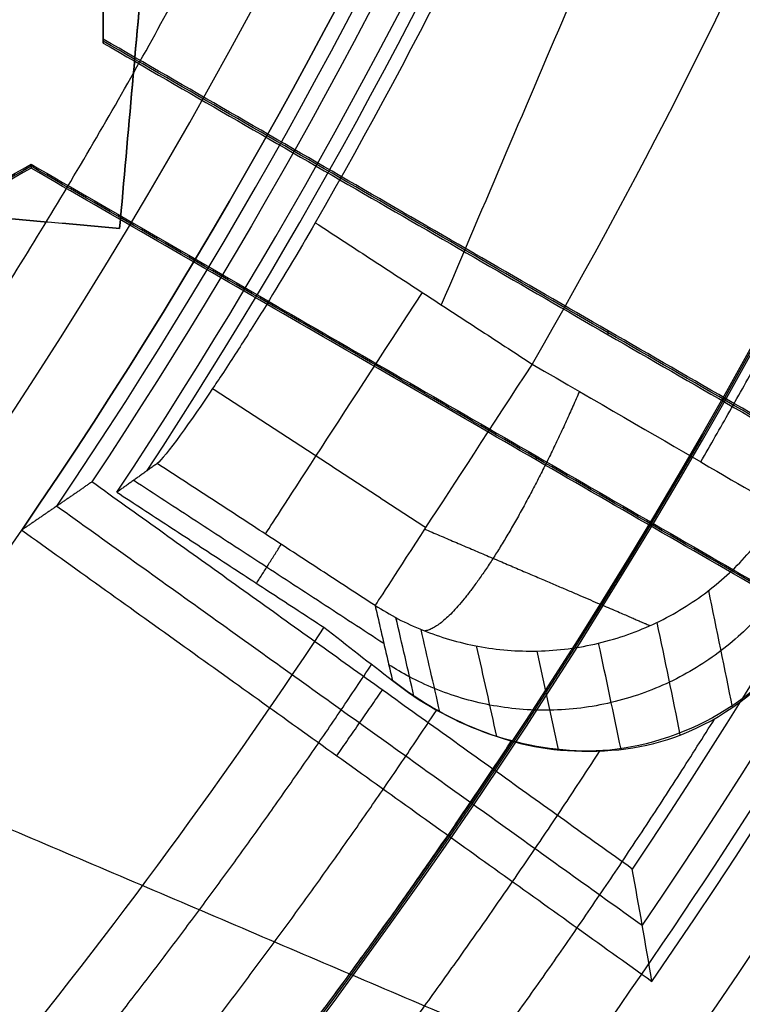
# Model space of a CAD drawing. Header units: millimetres. Extents: x -34.2 to 34.2, y -30.9 to 31.1.
# Tile 45 of 77: x 7.5 to 8.7, y -5.8 to -4.1. Entities that reach past the tile are written whole.
import ezdxf

# ---------------------------------------------------------------- set-up
doc = ezdxf.new("R2010")
doc.units = ezdxf.units.MM
for name, color, linetype, true_color in [('COTAS', 252, 'Continuous', 0x696969), ('IGES level 1', 7, 'Continuous', 0xe5eaed), ('IGES level 14', 7, 'Continuous', 0xffffff), ('IGES level 3', 7, 'Continuous', 0xe5eaed), ('IGES level 5', 7, 'Continuous', 0xe5eaed), ('IGES level 7', 7, 'Continuous', 0xcad1ee), ('IGES level 8', 7, 'Continuous', 0xcad1ee)]:
    doc.layers.add(name, color=color, linetype=linetype, true_color=true_color)

# ---------------------------------------------------------------- blocks, each defined once
blk = doc.blocks.new('Kivi_7w')
at = {"layer": 'IGES level 1', "extrusion": (0, 0, -1)}
for centre, radius, start, end in [((-7.573064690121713e-29, 2.831068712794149e-15, 0.8499999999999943), 31, 90, 270.0000000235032), ((7.993605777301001e-15, 1.77635683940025e-15, 1.399999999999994), 31, 90.00000000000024, 270.0000000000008), ((-7.573064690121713e-29, 2.831068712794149e-15, 0.1500000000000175), 30.85, 90, 270.0000000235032), ((0, 0), 30.7, 90.00000000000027, 270.0000000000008), ((-7.573064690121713e-29, 2.831068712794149e-15), 25.75, 90.0000000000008, 270.0000000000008), ((-7.573064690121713e-29, 2.831068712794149e-15), 24.25, 90.0000000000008, 270.0000000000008), ((-7.573064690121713e-29, 2.831068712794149e-15, 0.8500000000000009), 23.5, 90, 270.0000000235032), ((-8.835242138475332e-29, -1.77635683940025e-15), 23.5, 90.00000000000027, 270.0000000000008)]:
    blk.add_arc(centre, radius, start, end, dxfattribs=at)
at = {"layer": 'IGES level 1'}
for centre, radius, start, end in [((-9.992007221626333e-15, 1.77635683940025e-15, -0.2999999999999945), 31, 270.0000000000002, 89.9999999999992), ((7.573064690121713e-29, 2.831068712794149e-15, -1.549999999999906), 30.85, 270, 90.00000001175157), ((1.262177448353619e-28, 1.77635683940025e-15, -1.7), 30.7, 270.0000000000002, 90.0000000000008), ((1.009741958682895e-28, 1.77635683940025e-15), 25.75, 270.0000000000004, 90.0000000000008), ((6.310887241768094e-29, 1.77635683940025e-15), 24.25, 270.0000000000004, 90.0000000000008), ((8.835242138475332e-29, 1.77635683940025e-15, -1.700000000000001), 23.5, 270.0000000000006, 90.0000000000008)]:
    blk.add_arc(centre, radius, start, end, dxfattribs=at)
at = {"layer": 'IGES level 14', "extrusion": (0, 0.002279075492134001, 0.9999974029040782)}
blk.add_arc((7.573064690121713e-29, -0.009800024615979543, 3.17721718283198), 16.5, 270, 90.00000002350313, dxfattribs=at)
at = {"layer": 'IGES level 14', "extrusion": (1.962332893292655e-31, -0.002279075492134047, -0.9999974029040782)}
blk.add_arc((-2.449570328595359e-30, -0.009800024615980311, -4.67721718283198), 16.5, 90.00000000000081, 270.0000000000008, dxfattribs=at)
at = {"layer": 'IGES level 14', "extrusion": (-1.33034229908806e-32, 0.00227907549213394, 0.9999974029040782)}
blk.add_arc((1.553258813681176e-30, -0.009800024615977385, 1.67721718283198), 16.5, 270.0000000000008, 90.0000000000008, dxfattribs=at)
at = {"layer": 'IGES level 14'}
for points in [[(7.625, -4.257087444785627, 4.686931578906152), (7.625, -2.236366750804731, 4.68232619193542)], [(7.625, -4.260506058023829, 3.186935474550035), (7.625, -2.239785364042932, 3.182330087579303)], [(7.625, -2.243203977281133, 1.682333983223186), (7.625, -4.263924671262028, 1.686939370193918)], [(7.625, -4.263924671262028, 1.686939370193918), (7.625, -4.257087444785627, 4.686931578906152)], [(9.375, -5.267447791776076, 4.689234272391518), (7.625, -4.257087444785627, 4.686931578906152)], [(9.375, -5.270866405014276, 3.189238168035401), (7.625, -4.260506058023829, 3.186935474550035)], [(7.625, -4.263924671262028, 1.686939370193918), (9.375, -5.274285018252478, 1.689242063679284)], [(5.75, -5.483953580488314, 4.689727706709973), (7.5, -4.473593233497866, 4.687425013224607)], [(7.5, -4.477011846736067, 3.18742890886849), (5.75, -5.487372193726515, 3.189731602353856)], [(7.5, -4.480430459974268, 1.687432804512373), (5.75, -5.490790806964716, 1.689735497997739)], [(7.5, -4.473593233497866, 4.687425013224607), (7.5, -4.480430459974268, 1.687432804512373)], [(7.5, -4.473593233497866, 4.687425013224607), (9.25, -5.483953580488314, 4.689727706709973)], [(9.25, -5.487372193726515, 3.189731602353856), (7.5, -4.477011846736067, 3.18742890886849)], [(9.25, -5.490790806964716, 1.689735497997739), (7.5, -4.480430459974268, 1.687432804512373)], [(8.5, -4.769104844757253, 1.688090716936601), (8.5, -4.762267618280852, 4.688082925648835)], [(8.375, -4.97877340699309, 4.68857635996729), (8.375, -4.985610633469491, 1.688584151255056)]]:
    blk.add_open_spline(points, degree=1, dxfattribs=at)
at = {"layer": 'IGES level 3', "extrusion": (-2.721527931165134e-31, -0.002279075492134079, -0.9999974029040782)}
blk.add_arc((2.913533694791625e-29, -0.009800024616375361, -14.299988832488), 22.5, 90.0000000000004, 270.0000000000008, dxfattribs=at)
at = {"layer": 'IGES level 3', "extrusion": (0, -0.002279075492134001, -0.9999974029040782)}
for centre, radius in [((-7.573064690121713e-29, -0.00980002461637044, -6.299988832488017), 22.49999999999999), ((-7.573064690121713e-29, -0.00980002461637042, -10.299988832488), 20.99999999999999), ((-7.573064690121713e-29, -0.009800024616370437, 0.4500111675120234), 18.625), ((-7.573064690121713e-29, -0.009800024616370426, -5.299988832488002), 17.74999999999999), ((-7.573064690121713e-29, -0.00980002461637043, -1.049988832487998), 15.75)]:
    blk.add_arc(centre, radius, 90, 270.0000000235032, dxfattribs=at)
at = {"layer": 'IGES level 3', "extrusion": (-2.043556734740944e-31, 0.002279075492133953, 0.9999974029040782)}
blk.add_arc((-5.083450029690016e-29, -0.009800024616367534, -1.700011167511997), 22.5, 270.0000000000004, 90.0000000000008, dxfattribs=at)
at = {"layer": 'IGES level 3', "extrusion": (-9.819369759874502e-34, -0.002279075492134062, -0.9999974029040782)}
blk.add_arc((-7.573231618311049e-29, -0.009800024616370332, 1.700011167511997), 22.5, 90.0000000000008, 270.0000000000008, dxfattribs=at)
at = {"layer": 'IGES level 3', "extrusion": (-1.48888891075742e-31, 0.00227907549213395, 0.9999974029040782)}
blk.add_arc((5.023398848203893e-29, -0.009800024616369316, -1.700011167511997), 21.5, 270.0000000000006, 90.0000000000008, dxfattribs=at)
at = {"layer": 'IGES level 3', "extrusion": (1.169983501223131e-30, -0.002279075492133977, -0.9999974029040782)}
blk.add_arc((-5.459610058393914e-29, -0.009800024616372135, -14.299988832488), 21, 90.00000000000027, 270.0000000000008, dxfattribs=at)
at = {"layer": 'IGES level 3', "extrusion": (-5.371563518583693e-31, 0.002279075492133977, 0.9999974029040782)}
blk.add_arc((1.043582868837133e-28, -0.009800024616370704, 6.299988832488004), 21, 270.0000000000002, 90.0000000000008, dxfattribs=at)
at = {"layer": 'IGES level 3', "extrusion": (-7.140447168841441e-33, 0.002279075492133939, 0.9999974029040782)}
blk.add_arc((7.577563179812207e-29, -0.00980002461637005, 6.299988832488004), 17.75, 270.0000000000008, 90.0000000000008, dxfattribs=at)
at = {"layer": 'IGES level 3', "extrusion": (4.05774435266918e-31, -0.002279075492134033, -0.9999974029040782)}
for centre, radius in [((-1.413959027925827e-28, -0.00980002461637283, -6.299988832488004), 17.75), ((-1.436660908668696e-29, -0.009800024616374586, -4.299988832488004), 16.75)]:
    blk.add_arc(centre, radius, 90.0000000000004, 270.0000000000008, dxfattribs=at)
at = {"layer": 'IGES level 3', "extrusion": (9.146713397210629e-32, 0.002279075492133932, 0.9999974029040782)}
blk.add_arc((1.38446209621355e-28, -0.009800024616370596, 4.299988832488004), 17.75, 270.0000000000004, 90.0000000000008, dxfattribs=at)
at = {"layer": 'IGES level 3', "extrusion": (0, -0.002279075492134, -0.9999974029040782)}
blk.add_arc((-7.573064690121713e-29, -0.009800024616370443, -2.799988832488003), 16.74999999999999, 90, 270.0000000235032, dxfattribs=at)
at = {"layer": 'IGES level 3', "extrusion": (-2.043556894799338e-31, 0.002279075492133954, 0.9999974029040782)}
blk.add_arc((1.288743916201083e-29, -0.00980002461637, 1.299988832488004), 16.75, 270.0000000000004, 90.0000000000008, dxfattribs=at)
at = {"layer": 'IGES level 3', "extrusion": (7.940419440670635e-31, -0.002279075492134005, -0.9999974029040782)}
blk.add_arc((-3.889758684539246e-29, -0.009800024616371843, -1.299988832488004), 15.75, 90.00000000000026, 270.0000000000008, dxfattribs=at)
at = {"layer": 'IGES level 3', "extrusion": (3.934485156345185e-31, -0.002279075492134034, -0.9999974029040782)}
blk.add_arc((-2.555831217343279e-29, -0.00980002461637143, -0.7999888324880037), 15.75, 90.0000000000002, 270.0000000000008, dxfattribs=at)
at = {"layer": 'IGES level 5', "extrusion": (-3.670881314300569e-16, 0.002279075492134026, 0.9999974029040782)}
blk.add_arc((1.020873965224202e-14, -0.009800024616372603, 27.799988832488), 25, 270.0340042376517, 90.03400423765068, dxfattribs=at)
at = {"layer": 'IGES level 5', "extrusion": (0, -0.002279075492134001, -0.9999974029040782)}
for centre, radius, end in [((-7.573064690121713e-29, -0.009800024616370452, -21.299988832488), 25, 269.9659957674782), ((-7.573064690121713e-29, -0.009800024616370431, -28.04998883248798), 24.75, 269.9659957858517), ((-7.573064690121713e-29, -0.009800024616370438, -12.299988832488), 21.5, 269.9659957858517), ((-7.573064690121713e-29, -0.009800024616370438, -15.899988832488), 20, 269.9659957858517), ((-7.573064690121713e-29, -0.009800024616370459, -18.749988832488), 14.5, 269.9659957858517)]:
    blk.add_arc(centre, radius, 89.96599576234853, end, dxfattribs=at)
at = {"layer": 'IGES level 5', "extrusion": (3.670879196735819e-16, -0.002279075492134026, -0.9999974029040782)}
blk.add_arc((-5.428418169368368e-15, -0.009800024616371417, -14.799988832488), 25, 89.96599576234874, 269.9659957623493, dxfattribs=at)
at = {"layer": 'IGES level 5', "extrusion": (0, 0.002279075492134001, 0.9999974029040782)}
for centre, radius in [((7.573064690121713e-29, -0.009800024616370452, 14.54998883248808), 24.75000000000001), ((7.573064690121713e-29, -0.009800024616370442, 15.74998883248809), 14.25), ((7.573064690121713e-29, -0.009800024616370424, 25.799988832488), 13), ((7.573064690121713e-29, -0.009800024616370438, 25.799988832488), 10)]:
    blk.add_arc(centre, radius, 270.0340042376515, 90.03400426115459, dxfattribs=at)
at = {"layer": 'IGES level 5', "extrusion": (3.670642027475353e-16, -0.002279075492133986, -0.9999974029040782)}
blk.add_arc((-1.039450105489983e-14, -0.009800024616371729, -28.299988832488), 24.5, 89.9659957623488, 269.9659957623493, dxfattribs=at)
at = {"layer": 'IGES level 5', "extrusion": (-3.670637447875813e-16, 0.002279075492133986, 0.9999974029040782)}
blk.add_arc((5.24895767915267e-15, -0.009800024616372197, 14.299988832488), 24.5, 270.0340042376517, 90.0340042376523, dxfattribs=at)
at = {"layer": 'IGES level 5', "extrusion": (3.670927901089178e-16, -0.002279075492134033, -0.9999974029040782)}
blk.add_arc((-5.249162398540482e-15, -0.009800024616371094, -14.299988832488), 21.5, 89.96599576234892, 269.9659957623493, dxfattribs=at)
at = {"layer": 'IGES level 5', "extrusion": (-3.670334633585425e-16, 0.002279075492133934, 0.9999974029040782)}
blk.add_arc((3.780448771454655e-15, -0.009800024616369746, 10.299988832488), 21.5, 270.0340042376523, 90.03400423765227, dxfattribs=at)
at = {"layer": 'IGES level 5', "extrusion": (-3.670434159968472e-16, 0.00227907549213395, 0.9999974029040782)}
blk.add_arc((3.786815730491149e-15, -0.009800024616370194, 10.299988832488), 21.5, 270.0340042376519, 90.0340042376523, dxfattribs=at)
at = {"layer": 'IGES level 5', "extrusion": (3.671099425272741e-16, -0.002279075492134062, -0.9999974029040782)}
blk.add_arc((-7.88695333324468e-15, -0.009800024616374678, -21.499988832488), 20, 89.96599576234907, 269.9659957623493, dxfattribs=at)
at = {"layer": 'IGES level 5', "extrusion": (3.671063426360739e-16, -0.002279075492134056, -0.9999974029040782)}
blk.add_arc((-3.781199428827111e-15, -0.009800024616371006, -10.299988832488), 20, 89.96599576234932, 269.9659957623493, dxfattribs=at)
at = {"layer": 'IGES level 5', "extrusion": (-3.670565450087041e-16, 0.002279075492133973, 0.9999974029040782)}
blk.add_arc((3.784998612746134e-15, -0.00980002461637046, 10.299988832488), 20, 270.0340042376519, 90.0340042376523, dxfattribs=at)
at = {"layer": 'IGES level 5', "extrusion": (3.671061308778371e-16, -0.002279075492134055, -0.9999974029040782)}
for centre in [(-7.893007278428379e-15, -0.009800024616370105, -21.499988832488), (-5.873684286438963e-15, -0.009800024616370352, -15.999988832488)]:
    blk.add_arc(centre, 14.5, 89.96599576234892, 269.9659957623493, dxfattribs=at)
at = {"layer": 'IGES level 5', "extrusion": (-3.671052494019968e-16, 0.002279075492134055, 0.9999974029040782)}
blk.add_arc((5.874298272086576e-15, -0.00980002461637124, 15.999988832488), 14.5, 270.0340042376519, 90.0340042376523, dxfattribs=at)
at = {"layer": 'IGES level 5', "extrusion": (-3.669140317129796e-16, 0.002279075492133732, 0.9999974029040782)}
blk.add_arc((5.686152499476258e-15, -0.009800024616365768, 15.499988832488), 14, 270.0340042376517, 90.0340042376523, dxfattribs=at)
at = {"layer": 'IGES level 5', "extrusion": (3.671342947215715e-16, -0.002279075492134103, -0.9999974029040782)}
blk.add_arc((-1.03927343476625e-14, -0.009800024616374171, -28.299988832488), 13, 89.96599576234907, 269.9659957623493, dxfattribs=at)
at = {"layer": 'IGES level 5', "extrusion": (-3.671338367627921e-16, 0.002279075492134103, 0.9999974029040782)}
blk.add_arc((8.553744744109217e-15, -0.009800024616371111, 23.29998883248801), 13, 270.034004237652, 90.0340042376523, dxfattribs=at)
at = {"layer": 'IGES level 5', "extrusion": (3.6700448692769e-16, -0.002279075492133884, -0.9999974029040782)}
blk.add_arc((-1.03814482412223e-14, -0.009800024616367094, -28.299988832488), 10, 89.96599576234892, 269.9659957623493, dxfattribs=at)
at = {"layer": 'IGES level 5', "extrusion": (-3.670042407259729e-16, 0.002279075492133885, 0.9999974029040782)}
blk.add_arc((8.55561409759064e-15, -0.009800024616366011, 23.299988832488), 10, 270.0340042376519, 90.0340042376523, dxfattribs=at)
at = {"layer": 'IGES level 7', "extrusion": (0, 0.002279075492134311, 0.9999974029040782)}
for centre, radius, start, end in [((7.573064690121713e-29, -0.009800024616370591, 12.57498883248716), 13.42344741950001, 301.6968779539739, 72.10915302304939), ((7.573064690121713e-29, -0.009800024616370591, 14.72498883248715), 9.100838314, 325.9969179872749, 347.809112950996)]:
    blk.add_arc(centre, radius, start, end, dxfattribs=at)
at = {"layer": 'IGES level 7', "extrusion": (1.166692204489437e-13, 0.002279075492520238, 0.9999974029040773)}
blk.add_arc((-1.319290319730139e-11, -0.00980002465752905, 11.69998883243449), 13.3468948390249, 301.6968779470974, 72.10915302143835, dxfattribs=at)
at = {"layer": 'IGES level 7', "extrusion": (1.185651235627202e-08, 0.002279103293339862, 0.9999974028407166)}
blk.add_arc((-2.881886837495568e-07, -0.009800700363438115, 11.69998921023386), 12.56883861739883, 294.3339452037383, 66.90301548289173, dxfattribs=at)
at = {"layer": 'IGES level 7', "extrusion": (0, -0.00227907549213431, -0.9999974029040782)}
for centre, radius, start, end in [((-7.573064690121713e-29, -0.009800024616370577, -12.49694459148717), 11.77188247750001, 113.0969845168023, 244.8269824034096), ((-7.573064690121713e-29, -0.009800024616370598, -14.07498883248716), 7.625000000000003, 179.3845836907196, 307.5761182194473), ((-7.573064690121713e-29, -0.009800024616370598, -14.72498883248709), 10.34781278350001, 191.9987711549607, 214.1951978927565)]:
    blk.add_arc(centre, radius, start, end, dxfattribs=at)
at = {"layer": 'IGES level 7', "extrusion": (4.324697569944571e-11, 0.002279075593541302, 0.9999974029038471)}
blk.add_arc((-7.718639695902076e-10, -0.009800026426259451, 13.29390035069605), 10.97492672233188, 296.1349889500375, 66.90301548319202, dxfattribs=at)
at = {"layer": 'IGES level 7', "extrusion": (-6.065917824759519e-13, 0.002279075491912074, 0.9999974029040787)}
blk.add_arc((-1.218830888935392e-10, -0.009800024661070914, 13.44998883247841), 13.49999999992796, 301.6968779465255, 20.13877971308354, dxfattribs=at)
at = {"layer": 'IGES level 7', "extrusion": (0, -0.002279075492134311, -0.9999974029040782)}
for centre, radius, start, end in [((-7.573064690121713e-29, -0.009800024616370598, -14.47498883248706), 13.44628202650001, 162.1877919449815, 238.3031220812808), ((-7.573064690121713e-29, -0.009800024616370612, -13.62194459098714), 10.9462265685, 166.3502644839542, 244.0758099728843)]:
    blk.add_arc(centre, radius, start, end, dxfattribs=at)
at = {"layer": 'IGES level 7', "extrusion": (5.044753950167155e-16, -0.002279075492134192, -0.9999974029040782)}
blk.add_arc((3.611972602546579e-11, -0.009800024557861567, -15.49998883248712), 13.39256405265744, 162.2717077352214, 238.3031220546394, dxfattribs=at)
at = {"layer": 'IGES level 7', "extrusion": (3.818573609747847e-08, -0.002279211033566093, -0.9999974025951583)}
blk.add_arc((-5.182330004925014e-07, -0.009801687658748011, -13.94998726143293), 10.91752655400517, 167.1266863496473, 244.2012767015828, dxfattribs=at)
at = {"layer": 'IGES level 7', "extrusion": (1.719161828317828e-11, 0.002279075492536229, 0.9999974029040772)}
blk.add_arc((-2.466751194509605e-10, -0.009800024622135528, 13.9499888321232), 7.749999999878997, 231.4172518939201, 1.315956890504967, dxfattribs=at)
at = {"layer": 'IGES level 7', "extrusion": (5.666678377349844e-16, -0.002279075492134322, -0.9999974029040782)}
blk.add_arc((-1.024297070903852e-11, -0.009800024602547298, -14.19998883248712), 7.499999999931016, 180.1153946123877, 306.5150780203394, dxfattribs=at)
at = {"layer": 'IGES level 7', "extrusion": (-2.196127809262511e-12, -0.002279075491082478, -0.9999974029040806)}
blk.add_arc((-3.447787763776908e-09, -0.009800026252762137, -13.94998883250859), 9.072826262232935, 191.767496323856, 214.4264727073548, dxfattribs=at)
at = {"layer": 'IGES level 7', "extrusion": (-3.855492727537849e-15, -0.002279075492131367, -0.9999974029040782)}
blk.add_arc((8.818188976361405e-14, -0.009800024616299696, -15.49998883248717), 9.128850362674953, 192.6117656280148, 213.58220340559, dxfattribs=at)
at = {"layer": 'IGES level 7', "extrusion": (1.832993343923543e-11, 0.00227907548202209, 0.9999974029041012)}
blk.add_arc((-5.188950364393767e-09, -0.009800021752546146, 13.94998883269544), 10.41561650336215, 325.4226068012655, 348.3834241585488, dxfattribs=at)
at = {"layer": 'IGES level 7', "extrusion": (-5.511475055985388e-12, -0.002279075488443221, -0.9999974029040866)}
blk.add_arc((1.905959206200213e-09, -0.009800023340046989, -15.49998883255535), 10.28000907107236, 192.3860718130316, 213.8078972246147, dxfattribs=at)
at = {"layer": 'IGES level 7'}
for points, degree in [([(7.653389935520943, -4.584732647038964, 15.51047806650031), (7.830931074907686, -2.592633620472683, 15.50593791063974)], 1), ([(7.830931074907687, -2.592747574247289, 15.45593804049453), (7.653389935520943, -4.58484660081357, 15.46047819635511)], 1), ([(7.830931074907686, -2.592861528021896, 15.40593817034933), (7.653389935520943, -4.584960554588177, 15.4104783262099)], 1), ([(6.856548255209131, -4.513716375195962, 15.51031621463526), (7.653389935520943, -4.584732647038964, 15.51047806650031)], 1), ([(6.856548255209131, -4.513830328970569, 15.46031634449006), (7.653389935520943, -4.58484660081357, 15.46047819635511)], 1), ([(7.653389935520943, -4.584960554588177, 15.4104783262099), (6.856548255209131, -4.513944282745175, 15.41031647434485)], 1), ([(7.653389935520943, -4.584732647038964, 15.51047806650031), (7.653389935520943, -4.584960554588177, 15.4104783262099)], 1), ([(5.92801533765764, -4.970106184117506, 13.96135233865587), (8.934511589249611, -6.252295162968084, 13.96427455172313)], 1), ([(8.541739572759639, -5.694360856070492, 15.51300699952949), (7.605182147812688, -5.023927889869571, 15.5114790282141)], 1), ([(7.544663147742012, -5.065757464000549, 14.73657234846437), (8.558962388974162, -5.791841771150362, 14.73822715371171)], 1), ([(7.483742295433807, -5.107299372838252, 13.96166501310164), (8.575805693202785, -5.889051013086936, 13.96344668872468)], 1), ([(8.029773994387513, -5.49817519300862, 13.96255585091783), (8.108708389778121, -5.384376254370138, 15.51230051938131)], 1), ([(8.575805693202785, -5.889051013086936, 13.96344668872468), (8.564701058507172, -5.824330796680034, 14.47999438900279), (8.553349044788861, -5.759436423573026, 14.99651504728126), (8.541739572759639, -5.694360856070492, 15.51300699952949)], 3)]:
    blk.add_open_spline(points, degree=degree, dxfattribs=at)
blk.add_rational_spline([(7.605182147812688, -5.023927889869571, 15.5114790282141), (7.564854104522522, -5.051989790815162, 14.99339450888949), (7.524373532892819, -5.079780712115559, 14.47678190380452), (7.483742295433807, -5.107299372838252, 13.96166501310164)], [1, 0.999984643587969, 0.999984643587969, 1], degree=3, dxfattribs=at)
at = {"layer": 'IGES level 8', "extrusion": (0, -0.002279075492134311, -0.9999974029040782)}
blk.add_arc((-7.573064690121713e-29, -0.009800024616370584, -5.199988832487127), 17.5, 113.0969845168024, 293.0969845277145, dxfattribs=at)
at = {"layer": 'IGES level 8', "extrusion": (5.983916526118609e-16, -0.002279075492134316, -0.9999974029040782)}
blk.add_arc((-7.696066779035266e-11, -0.009800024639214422, -5.949988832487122), 17.50000000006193, 113.0969845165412, 196.5345566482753, dxfattribs=at)
at = {"layer": 'IGES level 8', "extrusion": (6.988834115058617e-15, -0.002279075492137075, -0.9999974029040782)}
blk.add_arc((-3.187853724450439e-14, -0.009800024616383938, -4.44998883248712), 17.5, 113.0969845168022, 293.0969845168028, dxfattribs=at)
at = {"layer": 'IGES level 8', "extrusion": (0, 0.002279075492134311, 0.9999974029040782)}
for centre, radius, start, end in [((7.573064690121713e-29, -0.009800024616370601, 10.44669935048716), 8.941142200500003, 246.9030154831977, 66.9030155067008), ((7.573064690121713e-29, -0.00980002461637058, 14.62498883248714), 9.197289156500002, 326.8618212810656, 346.9442097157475)]:
    blk.add_arc(centre, radius, start, end, dxfattribs=at)
at = {"layer": 'IGES level 8', "extrusion": (-5.052441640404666e-14, 0.002279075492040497, 0.9999974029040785)}
blk.add_arc((-5.983875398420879e-11, -0.009800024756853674, 13.94998883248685), 9.072826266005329, 325.5735272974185, 348.2325036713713, dxfattribs=at)
at = {"layer": 'IGES level 8', "extrusion": (1.134240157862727e-12, 0.002279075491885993, 0.9999974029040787)}
blk.add_arc((-4.452855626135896e-09, -0.009800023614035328, 13.94998883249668), 9.172891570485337, 326.4931577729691, 347.3128732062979, dxfattribs=at)
at = {"layer": 'IGES level 8', "extrusion": (5.742705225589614e-15, -0.002279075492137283, -0.9999974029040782)}
blk.add_arc((3.736970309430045e-14, -0.009800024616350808, -15.29998883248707), 9.221686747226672, 196.2714110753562, 209.9225579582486, dxfattribs=at)
at = {"layer": 'IGES level 8', "extrusion": (-0.8377474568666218, 0.5460564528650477, -0.001244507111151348)}
blk.add_arc((-0.5307054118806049, 14.7990025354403, -9.43451352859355), 0.4999999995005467, 5.109394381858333, 90.10939437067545, dxfattribs=at)
at = {"layer": 'IGES level 8', "extrusion": (0.8377474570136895, -0.5460564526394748, 0.001244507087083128)}
blk.add_arc((0.5307054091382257, 14.79900253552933, 9.661198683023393), 0.5000000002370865, 89.8906055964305, 174.890605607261, dxfattribs=at)
at = {"layer": 'IGES level 8', "extrusion": (0.5010525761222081, 0.8654145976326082, -0.001972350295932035)}
blk.add_arc((-9.657344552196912, 14.81102658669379, -0.008481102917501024), 0.4999999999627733, 89.93457169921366, 174.9345716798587, dxfattribs=at)
at = {"layer": 'IGES level 8', "extrusion": (-7.09752089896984e-14, 0.002279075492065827, 0.9999974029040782)}
blk.add_arc((0.001384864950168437, -0.008520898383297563, 13.94998883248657), 9.072407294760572, 299.8689198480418, 325.5619194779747, dxfattribs=at)
at = {"layer": 'IGES level 8', "extrusion": (6.673577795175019e-15, -0.002279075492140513, -0.9999974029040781)}
blk.add_arc((3.90089012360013e-10, -0.009800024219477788, -13.94998883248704), 9.601150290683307, 213.488560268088, 225.4969845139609, dxfattribs=at)
at = {"layer": 'IGES level 8'}
for points, weights, degree in [([(7.920460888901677, -13.65805883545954, 5.98113211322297), (35.24417047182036, 2.182821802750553, 5.945029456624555), (19.40324869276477, 29.50646042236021, 5.882756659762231), (-7.920460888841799, 13.66557978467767, 5.918859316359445)], [1, 0.333333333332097, 0.333333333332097, 1], 3), ([(7.853117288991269, -13.54136703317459, 6.214465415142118), (34.94450744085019, 2.164826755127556, 6.178669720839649), (19.23827286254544, 29.2561465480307, 6.116926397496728), (-7.85311728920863, 13.54995275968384, 6.152722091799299)], [1, 0.333333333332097, 0.333333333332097, 1], 3), ([(7.761583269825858, -13.38278941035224, 6.518050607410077), (34.53720278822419, 2.140336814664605, 6.482672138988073), (19.01403624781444, 28.91588679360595, 6.421648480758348), (-7.761583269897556, 13.39276056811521, 6.457026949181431)], [1, 0.333333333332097, 0.333333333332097, 1], 3), ([(7.67004925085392, -13.22424449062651, 6.807286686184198), (34.12989813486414, 2.115814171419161, 6.77232544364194), (18.78979963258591, 28.57559433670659, 6.71202145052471), (-7.67004925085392, 13.2355356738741, 6.74698269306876)], [1, 0.3333333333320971, 0.3333333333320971, 1], 3), ([(7.578515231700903, -13.06572935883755, 7.083452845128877), (33.72259348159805, 2.091261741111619, 7.048908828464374), (18.5655630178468, 28.23527209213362, 6.989324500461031), (-7.578515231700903, 13.07828099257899, 7.023868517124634)], [1, 0.333333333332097, 0.333333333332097, 1], 3), ([(7.486981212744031, -12.90724140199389, 7.347695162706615), (33.31528882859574, 2.066682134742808, 7.31356837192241), (18.34132640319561, 27.89492267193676, 7.254703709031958), (-7.486981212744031, 12.92099913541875, 7.288830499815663)], [1, 0.333333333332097, 0.333333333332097, 1], 3), ([(7.395447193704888, -12.74877831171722, 7.601026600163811), (32.90798417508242, 2.042077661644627, 7.567317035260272), (18.11708978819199, 27.5545483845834, 7.509172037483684), (-7.395447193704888, 12.76369241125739, 7.54288160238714)], [0.9999999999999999, 0.333333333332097, 0.333333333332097, 0.9999999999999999], 3), ([(7.30391317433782, -12.59033808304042, 7.84432700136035), (32.50067952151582, 2.01745032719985, 7.811034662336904), (17.89285317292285, 27.21415123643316, 7.753609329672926), (-7.30391317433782, 12.60636282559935, 7.786901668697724)], [0.9999999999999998, 0.333333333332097, 0.333333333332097, 0.9999999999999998], 3), ([(7.218995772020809, -12.44336979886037, 8.061724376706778), (32.12281724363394, 1.994584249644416, 8.02881910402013), (17.68482569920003, 26.89834104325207, 7.972061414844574), (-7.218995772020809, 12.46038699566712, 8.004966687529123)], [1, 0.333333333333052, 0.333333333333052, 1], 3), ([(7.142161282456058, -12.31028787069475, 8.303580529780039), (31.78092200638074, 1.973997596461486, 8.271025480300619), (17.49659944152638, 26.6126943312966, 8.214871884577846), (-7.142161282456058, 12.32840886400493, 8.247426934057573)], [1, 0.333333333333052, 0.333333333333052, 1], 3), ([(7.056896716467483, -12.16263125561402, 8.560253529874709), (31.40151493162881, 1.9511255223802, 8.52808712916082), (17.28772149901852, 26.29568051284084, 8.472603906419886), (-7.056896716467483, 12.18192373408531, 8.504770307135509)], [0.9999999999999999, 0.3333333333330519, 0.3333333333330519, 0.9999999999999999], 3), ([(6.971632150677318, -12.01500024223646, 8.805693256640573), (31.02210785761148, 1.928227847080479, 8.773915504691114), (17.07884355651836, 25.97864109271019, 8.719102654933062), (-6.971632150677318, 12.03541300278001, 8.750880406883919)], [1, 0.333333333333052, 0.333333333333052, 1], 3), ([(6.88636758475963, -11.86739251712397, 9.0409149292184), (30.64270078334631, 1.905306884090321, 9.009525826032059), (16.86996561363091, 25.66157838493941, 8.955383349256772), (-6.88636758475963, 11.88887898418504, 8.986772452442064)], [1, 0.333333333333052, 0.333333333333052, 1], 3), ([(6.801103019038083, -11.71980603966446, 9.26681349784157), (30.26329370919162, 1.882364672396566, 9.235813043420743), (16.66108767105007, 25.34449442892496, 9.182340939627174), (-6.801103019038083, 11.74232371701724, 9.213341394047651)], [1, 0.333333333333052, 0.333333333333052, 1], 3), ([(6.715838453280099, -11.57223904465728, 9.484163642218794), (29.88388663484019, 1.859402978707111, 9.453551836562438), (16.45220972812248, 25.02739099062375, 9.400750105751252), (-6.715838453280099, 11.59574896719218, 9.431361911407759)], [1, 0.333333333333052, 0.333333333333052, 1], 3), ([(6.630573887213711, -11.42469004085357, 9.693619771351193), (29.5044795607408, 1.836423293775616, 9.663396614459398), (16.24333178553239, 24.71026956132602, 9.611265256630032), (-6.630573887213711, 11.44915622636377, 9.641488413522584)], [0.9999999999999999, 0.3333333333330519, 0.3333333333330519, 0.9999999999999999], 3), ([(-6.552136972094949, 11.31428721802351, 9.828278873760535), (9.839096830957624, 20.81708102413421, 9.806621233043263), (25.2951274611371, 6.556159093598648, 9.839123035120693), (9.15689771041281, -9.304463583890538, 9.875270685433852)], [1, 0.4081068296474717, 0.3417199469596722, 0.8008393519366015], 3), ([(9.048872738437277, -9.194026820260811, 10.10388913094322), (27.46333362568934, 8.90367165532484, 10.06264300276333), (9.365588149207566, 27.31808471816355, 10.02067505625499), (-9.048872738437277, 9.220386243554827, 10.06192118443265)], [1, 0.333333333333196, 0.333333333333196, 1], 3), ([(8.938473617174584, -9.081188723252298, 10.32620226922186), (27.12827223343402, 8.79571208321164, 10.28545935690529), (9.251324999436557, 26.98546345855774, 10.2440034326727), (-8.938473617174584, 9.108562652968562, 10.28474634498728)], [1, 0.333333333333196, 0.333333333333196, 1], 3), ([(8.82807449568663, -8.968374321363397, 10.53811836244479), (26.79321084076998, 8.687728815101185, 10.49787866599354), (9.137061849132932, 26.65281850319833, 10.45693476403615), (-8.82807449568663, 8.996715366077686, 10.4971744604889)], [1, 0.3333333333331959, 0.3333333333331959, 1], 3), ([(8.717675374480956, -8.855581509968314, 10.74056142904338), (26.45814944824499, 8.579723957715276, 10.70082494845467), (9.022798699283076, 26.32015195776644, 10.6603930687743), (-8.717675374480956, 8.884846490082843, 10.70012954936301)], [1, 0.333333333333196, 0.333333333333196, 1], 3), ([(8.607276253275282, -8.742808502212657, 10.93431518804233), (26.12308805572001, 8.47169929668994, 10.89508192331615), (8.908535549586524, 25.98746560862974, 10.85516206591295), (-8.607276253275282, 8.77295781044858, 10.89439533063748)], [1, 0.333333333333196, 0.333333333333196, 1], 3), ([(8.49687713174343, -8.630053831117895, 11.12002305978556), (25.78802666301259, 8.363656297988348, 11.08129301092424), (8.7942723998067, 25.65476092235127, 11.04188517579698), (-8.49687713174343, 8.661050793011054, 11.08061522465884)], [1, 0.333333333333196, 0.333333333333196, 1], 3), ([(8.386478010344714, -8.517316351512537, 11.29818816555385), (25.45296527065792, 8.255596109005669, 11.25996133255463), (8.680009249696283, 25.32203904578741, 11.22106551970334), (-8.386478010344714, 8.549126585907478, 11.25929235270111)], [0.9999999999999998, 0.3333333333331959, 0.3333333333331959, 0.9999999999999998], 3), ([(8.28374672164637, -8.412423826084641, 11.45752409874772), (25.14117575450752, 8.155026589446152, 11.41976553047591), (8.573682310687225, 25.01241184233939, 11.38134617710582), (-8.28374672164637, 8.444961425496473, 11.41910474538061)], [1, 0.333333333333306, 0.333333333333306, 1], 3), ([(8.191790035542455, -8.318451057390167, 11.63591738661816), (24.8620871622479, 8.06508646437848, 11.5985779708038), (8.478507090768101, 24.73534029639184, 11.56058510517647), (-8.191790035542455, 8.35180277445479, 11.59792452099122)], [1, 0.333333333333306, 0.333333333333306, 1], 3), ([(8.089276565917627, -8.213709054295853, 11.82645433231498), (24.55095872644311, 7.964802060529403, 11.78958218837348), (8.372405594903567, 24.42644146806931, 11.75206477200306), (-8.089276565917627, 8.247930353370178, 11.78893691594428)], [1, 0.333333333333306, 0.333333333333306, 1], 3), ([(7.986763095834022, -8.108985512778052, 12.00889089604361), (24.23983029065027, 7.864499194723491, 11.97248602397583), (8.26630409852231, 24.11752417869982, 11.93544405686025), (-7.986763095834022, 8.144039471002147, 11.97184892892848)], [0.9999999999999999, 0.3333333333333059, 0.3333333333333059, 0.9999999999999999], 3), ([(7.884249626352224, -8.004279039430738, 12.18383830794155), (23.92870185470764, 7.764179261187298, 12.14790070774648), (8.160202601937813, 23.80858982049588, 12.11133418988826), (-7.884249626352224, 8.040131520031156, 12.14727179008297)], [0.9999999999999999, 0.3333333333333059, 0.3333333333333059, 0.9999999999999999], 3), ([(7.781736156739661, -7.899588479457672, 12.35180349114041), (23.61757341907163, 7.663843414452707, 12.31633316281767), (8.054101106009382, 23.49963954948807, 12.28024209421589), (-7.781736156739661, 7.93620765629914, 12.315712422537)], [1, 0.333333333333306, 0.333333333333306, 1], 3), ([(7.679222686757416, -7.794912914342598, 12.51318906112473), (23.30644498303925, 7.563492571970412, 12.47818600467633), (7.947999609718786, 23.190674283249, 12.44257038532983), (-7.679222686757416, 7.832268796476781, 12.47757344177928)], [0.9999999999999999, 0.3333333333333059, 0.3333333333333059, 0.9999999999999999], 3), ([(7.576709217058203, -7.690251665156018, 12.66829332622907), (22.99531654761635, 7.463127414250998, 12.63375754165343), (7.841898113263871, 22.88169470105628, 12.59861737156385), (-7.576709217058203, 7.728315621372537, 12.63315315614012)], [0.9999999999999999, 0.3333333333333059, 0.3333333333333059, 0.9999999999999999], 3), ([(7.476682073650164, -7.58814220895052, 12.81376720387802), (22.69173411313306, 7.365183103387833, 12.77968735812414), (7.738369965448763, 22.58019562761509, 12.74501110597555), (-7.476682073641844, 7.626870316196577, 12.77909095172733)], [1, 0.333333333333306, 0.333333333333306, 1], 3), ([(7.381320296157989, -7.490723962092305, 12.98373036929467), (22.40231106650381, 7.271878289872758, 12.95008519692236), (7.639670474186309, 22.29283004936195, 12.91585122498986), (-7.38132029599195, 7.530227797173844, 12.94949639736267)], [0.9999999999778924, 0.333333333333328, 0.3333333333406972, 1], 3), ([(7.284940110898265, -7.392282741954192, 13.14787592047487), (22.10979715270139, 7.177559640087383, 13.11467006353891), (7.539916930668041, 22.00237818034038, 13.08088309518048), (-7.284940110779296, 7.432535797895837, 13.11408895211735)], [0.9999999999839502, 0.333333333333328, 0.333333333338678, 1], 3), ([(-9.048872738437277, 9.220386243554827, 10.06192118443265), (-27.46333362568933, -8.877312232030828, 10.10316731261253), (-9.365588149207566, -27.29172529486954, 10.14513525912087), (9.048872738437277, -9.194026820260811, 10.10388913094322)], [1, 0.333333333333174, 0.333333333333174, 1], 3), ([(-8.938473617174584, 9.108562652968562, 10.28474634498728), (-27.12827223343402, -8.768338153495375, 10.32548925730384), (-9.251324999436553, -26.95808952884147, 10.36694518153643), (8.938473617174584, -9.081188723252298, 10.32620226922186)], [1, 0.3333333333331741, 0.3333333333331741, 1], 3), ([(-8.82807449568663, 8.996715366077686, 10.4971744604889), (-26.79321084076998, -8.659387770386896, 10.53741415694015), (-9.137061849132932, -26.62447745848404, 10.57835805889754), (8.82807449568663, -8.968374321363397, 10.53811836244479)], [1, 0.3333333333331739, 0.3333333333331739, 1], 3), ([(-8.717675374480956, 8.884846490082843, 10.70012954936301), (-26.45814944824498, -8.550458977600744, 10.73986602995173), (-9.022798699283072, -26.2908869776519, 10.78029790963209), (8.717675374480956, -8.855581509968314, 10.74056142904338)], [1, 0.333333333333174, 0.333333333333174, 1], 3), ([(-8.607276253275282, 8.77295781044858, 10.89439533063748), (-26.12308805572, -8.441549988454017, 10.93362859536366), (-8.908535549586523, -25.95731630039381, 10.97354845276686), (8.607276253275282, -8.742808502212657, 10.93431518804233)], [1, 0.333333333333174, 0.333333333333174, 1], 3), ([(-8.49687713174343, 8.661050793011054, 11.08061522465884), (-25.78802666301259, -8.332659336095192, 11.11934527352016), (-8.794272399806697, -25.6237639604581, 11.15875310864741), (8.49687713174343, -8.630053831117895, 11.12002305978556)], [1, 0.333333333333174, 0.333333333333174, 1], 3), ([(-8.386478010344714, 8.549126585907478, 11.25929235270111), (-25.45296527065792, -8.223785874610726, 11.29751918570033), (-8.680009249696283, -25.29022881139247, 11.33641499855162), (8.386478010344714, -8.517316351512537, 11.29818816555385)], [0.9999999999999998, 0.3333333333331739, 0.3333333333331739, 0.9999999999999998], 3), ([(8.28374672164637, -8.412423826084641, 11.45752409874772), (-8.573682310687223, -24.97987424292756, 11.49528266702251), (-25.14117575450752, -8.122488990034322, 11.45686331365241), (-8.28374672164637, 8.444961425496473, 11.41910474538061)], [1, 0.333333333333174, 0.333333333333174, 1], 3), ([(-8.191790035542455, 8.35180277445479, 11.59792452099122), (-24.86208716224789, -8.031734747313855, 11.63526393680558), (-8.478507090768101, -24.70198857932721, 11.6732568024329), (8.191790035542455, -8.318451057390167, 11.63591738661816)], [1, 0.333333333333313, 0.333333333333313, 1], 3), ([(-8.089276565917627, 8.247930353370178, 11.78893691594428), (-24.5509587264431, -7.930580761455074, 11.82580905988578), (-8.372405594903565, -24.39222016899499, 11.8633264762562), (8.089276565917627, -8.213709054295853, 11.82645433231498)], [1, 0.333333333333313, 0.333333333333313, 1], 3), ([(-7.986763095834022, 8.144039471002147, 11.97184892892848), (-24.23983029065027, -7.829445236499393, 12.00825380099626), (-8.266304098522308, -24.08247022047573, 12.04529576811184), (7.986763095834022, -8.108985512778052, 12.00889089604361)], [0.9999999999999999, 0.3333333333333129, 0.3333333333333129, 0.9999999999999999], 3), ([(-7.884249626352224, 8.040131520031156, 12.14727179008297), (-23.92870185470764, -7.728326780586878, 12.18320939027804), (-8.160202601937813, -23.77273733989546, 12.21977590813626), (7.884249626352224, -8.004279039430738, 12.18383830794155)], [0.9999999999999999, 0.3333333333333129, 0.3333333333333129, 0.9999999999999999], 3), ([(-7.781736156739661, 7.93620765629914, 12.315712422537), (-23.61757341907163, -7.627224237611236, 12.35118275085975), (-8.054101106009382, -23.46302037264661, 12.38727381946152), (7.781736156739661, -7.899588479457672, 12.35180349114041)], [1, 0.333333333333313, 0.333333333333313, 1], 3), ([(-7.679222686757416, 7.832268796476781, 12.47757344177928), (-23.30644498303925, -7.526136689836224, 12.51257649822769), (-7.947999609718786, -23.15331840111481, 12.54819211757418), (7.679222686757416, -7.794912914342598, 12.51318906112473)], [0.9999999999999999, 0.3333333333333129, 0.3333333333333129, 0.9999999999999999], 3), ([(-7.576709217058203, 7.728315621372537, 12.63315315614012), (-22.99531654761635, -7.425063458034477, 12.66768894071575), (-7.841898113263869, -22.84363074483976, 12.70282911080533), (7.576709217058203, -7.690251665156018, 12.66829332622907)], [0.9999999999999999, 0.333333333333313, 0.333333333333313, 0.9999999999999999], 3), ([(8.660344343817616, -4.989317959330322, 15.18003795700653), (9.06814969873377, -4.284959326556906, 15.17843266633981), (9.387432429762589, -3.536304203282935, 15.17672642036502), (9.613469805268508, -2.754426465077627, 15.1749444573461)], [0.8686386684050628, 0.8643557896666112, 0.8643557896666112, 0.8686386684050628], 3), ([(-3.456179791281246, -8.098036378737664, 6.961883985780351), (1.946541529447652, -10.40215025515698, 6.967135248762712), (6.375992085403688, -7.502176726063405, 6.96052597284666), (8.104081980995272, -3.450146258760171, 6.951291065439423)], [0.4999999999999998, 0.4999999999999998, 0.6666666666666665, 1], 3), ([(8.45007851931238, -4.867247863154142, 15.30205143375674), (8.345382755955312, -5.109844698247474, 15.29665392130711), (8.238304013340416, -5.275359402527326, 15.12110838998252), (8.18204084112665, -5.282042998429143, 14.86362005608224)], [0.6218180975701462, 0.5194947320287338, 0.5207379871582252, 0.6255478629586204], 3), ([(7.718476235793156, -4.991995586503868, 14.85498241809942), (7.69521590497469, -5.008675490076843, 14.55663397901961), (7.671903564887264, -5.025265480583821, 14.25881023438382), (7.648539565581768, -5.04176530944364, 13.96151565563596)], [1, 0.99999499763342, 0.99999499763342, 1], 3), ([(8.096020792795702, -5.238084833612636, 14.85554327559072), (8.534545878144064, -5.518835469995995, 14.90385025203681), (8.799072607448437, -5.070378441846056, 14.85516105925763)], [1, 0.691080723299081, 1], 2), ([(8.18188924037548, -5.105612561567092, 15.17748501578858), (8.392206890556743, -5.195223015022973, 15.21468284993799), (8.541714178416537, -5.259312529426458, 15.07059569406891), (8.572400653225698, -5.272847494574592, 14.87404752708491)], [0.5630454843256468, 0.5070451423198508, 0.5890046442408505, 0.8089239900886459], 3), ([(6.803039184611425, -6.900303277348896, 13.86916183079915), (7.270227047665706, -6.44115190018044, 13.86811538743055), (7.704643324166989, -5.921438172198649, 13.866930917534), (8.090061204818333, -5.339895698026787, 13.86560553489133)], [0.9999999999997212, 0.9367749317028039, 0.8795459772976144, 0.8283131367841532], 3), ([(6.899419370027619, -6.998671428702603, 13.73707692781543), (7.37244241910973, -6.533785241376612, 13.73601741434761), (7.812342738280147, -6.007677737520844, 13.73481837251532), (8.202745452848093, -5.419067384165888, 13.73347688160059)], [0.9999999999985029, 0.9368728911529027, 0.879723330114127, 0.8285513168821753], 3), ([(7.188559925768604, -7.29385780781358, 13.30487586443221), (7.738499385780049, -6.753378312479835, 13.3036440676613), (8.24517119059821, -6.133837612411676, 13.30223208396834), (8.68484509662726, -5.433742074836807, 13.30063650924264)], [0.99999999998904, 0.9300714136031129, 0.8674778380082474, 0.812219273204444], 3), ([(6.995799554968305, -7.097052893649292, 13.59915037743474), (7.481634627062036, -6.619575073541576, 13.59806216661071), (7.932982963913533, -6.078436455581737, 13.59682886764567), (8.332585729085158, -5.472315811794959, 13.59544746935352)], [0.9999999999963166, 0.9361084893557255, 0.8783401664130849, 0.8266950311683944], 3), ([(7.092179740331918, -7.195448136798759, 13.45517843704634), (7.600396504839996, -6.695973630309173, 13.45404009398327), (8.071316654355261, -6.12787099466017, 13.45274534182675), (8.485711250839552, -5.489750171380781, 13.45129101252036)], [0.9999999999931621, 0.934207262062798, 0.874907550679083, 0.8221008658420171], 3)]:
    blk.add_rational_spline(points, weights, degree=degree, dxfattribs=at)
for points, degree in [([(-16.09723752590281, 6.865376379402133, 4.434353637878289), (16.09723752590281, -6.864692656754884, 4.465645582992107)], 1), ([(9.106133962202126, -2.617778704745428, 15.30599469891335), (8.210755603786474, -4.717264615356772, 15.31077959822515)], 1), ([(9.288963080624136, -2.660314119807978, 15.30609164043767), (9.070013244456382, -3.417675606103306, 15.30781772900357), (8.763029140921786, -4.137492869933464, 15.30945825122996), (8.368010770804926, -4.819765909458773, 15.31101320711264)], 3), ([(7.992439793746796, -4.574963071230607, 15.31045528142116), (8.368010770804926, -4.819765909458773, 15.31101320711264)], 1), ([(8.183555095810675, -5.103051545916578, 15.18029716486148), (7.814502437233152, -4.862497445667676, 15.17974892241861)], 1), ([(8.096020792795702, -5.238084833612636, 14.85554327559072), (7.718476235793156, -4.991995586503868, 14.85498241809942)], 1), ([(7.677796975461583, -5.020944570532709, 14.33528985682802), (8.111156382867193, -5.303414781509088, 14.33593362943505)], 1), ([(7.648539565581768, -5.04176530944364, 13.96151565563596), (8.007320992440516, -5.275624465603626, 13.96204863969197)], 1), ([(7.890663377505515, -5.199585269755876, 13.96187533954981), (7.933353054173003, -5.132055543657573, 14.85530162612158)], 1), ([(8.715418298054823, -5.414714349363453, 13.2830348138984), (8.701940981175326, -5.347334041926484, 13.81182150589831), (8.688184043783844, -5.27973831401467, 14.34058006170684), (8.674134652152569, -5.211917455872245, 14.86930497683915)], 3), ([(8.096020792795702, -5.238084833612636, 14.85554327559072), (8.12611143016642, -5.367965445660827, 13.82252211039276)], 1), ([(8.163430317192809, -5.394949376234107, 13.77808713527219), (8.15314148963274, -5.349765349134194, 14.13849353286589), (8.142714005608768, -5.304492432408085, 14.49888510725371), (8.132143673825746, -5.259128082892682, 14.85926006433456)], 3), ([(8.624927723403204, -5.461716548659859, 13.34046700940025), (8.611790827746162, -5.397049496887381, 13.85154583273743), (8.598394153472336, -5.332189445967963, 14.36259913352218), (8.58472636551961, -5.267128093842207, 14.87362201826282)], 3), ([(8.007320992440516, -5.275624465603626, 13.96204863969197), (8.047423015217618, -5.30666881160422, 13.9161521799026), (8.087016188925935, -5.337448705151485, 13.86962517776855), (8.12611143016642, -5.367965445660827, 13.82252211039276)], 3), ([(8.208202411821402, -5.422070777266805, 13.72705362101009), (8.19749372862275, -5.374632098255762, 14.10575361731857), (8.186632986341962, -5.327095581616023, 14.48443771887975), (8.175615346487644, -5.27945827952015, 14.86310386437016)], 3), ([(8.52219388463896, -5.486734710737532, 13.42024438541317), (8.509482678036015, -5.425716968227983, 13.90524431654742), (8.496535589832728, -5.364532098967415, 14.3902213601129), (8.48334294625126, -5.303173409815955, 14.87517136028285)], 3), ([(8.306901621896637, -5.464660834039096, 13.62166524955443), (8.295409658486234, -5.412584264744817, 14.03764549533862), (8.283737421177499, -5.360389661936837, 14.45360764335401), (8.27187859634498, -5.308073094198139, 14.86954901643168)], 3), ([(8.413744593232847, -5.487422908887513, 13.51675896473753), (8.401578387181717, -5.430718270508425, 13.96911042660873), (8.389203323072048, -5.373872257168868, 14.42144147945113), (8.376611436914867, -5.316879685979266, 14.87374873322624)], 3)]:
    blk.add_open_spline(points, degree=degree, dxfattribs=at)
for points, knots in [([(7.992439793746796, -4.574963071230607, 15.31045528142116), (7.962929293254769, -4.62623654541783, 15.31057213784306), (7.931807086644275, -4.678194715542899, 15.30009952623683), (7.886113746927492, -4.751933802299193, 15.26739107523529), (7.871055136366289, -4.77580223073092, 15.25367834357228), (7.84191233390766, -4.821150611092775, 15.2207706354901), (7.823159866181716, -4.849590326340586, 15.19392780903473), (7.780126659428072, -4.913747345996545, 15.1234493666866), (7.731187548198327, -4.982880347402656, 15.0180239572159), (7.718476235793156, -4.991995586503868, 14.85498241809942)], [0, 0, 0, 0, 0.249999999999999, 0.249999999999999, 0.374999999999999, 0.374999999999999, 0.499999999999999, 0.499999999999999, 1, 1, 1, 1]), ([(8.821197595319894, -5.175591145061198, 14.04105278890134), (8.814066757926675, -5.187327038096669, 14.04232050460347), (8.806532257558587, -5.199009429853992, 14.04356983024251), (8.798260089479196, -5.210515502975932, 14.044775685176), (8.78912200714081, -5.22322600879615, 14.04610776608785), (8.779217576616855, -5.235737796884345, 14.04739273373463), (8.76854626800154, -5.247928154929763, 14.04861516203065), (8.7472036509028, -5.272308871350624, 14.05106001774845), (8.722764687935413, -5.295402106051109, 14.05325365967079), (8.695540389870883, -5.316180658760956, 14.05507607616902), (8.668316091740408, -5.336959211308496, 14.05689849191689), (8.6383077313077, -5.355406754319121, 14.0583476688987), (8.606276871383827, -5.370627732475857, 14.05933315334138), (8.574246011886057, -5.385848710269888, 14.06031863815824), (8.540204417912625, -5.397829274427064, 14.06083903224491), (8.505265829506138, -5.406039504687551, 14.06085998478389), (8.470327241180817, -5.414249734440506, 14.06088093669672), (8.434510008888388, -5.418685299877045, 14.06040243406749), (8.399047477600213, -5.419323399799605, 14.0594572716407), (8.36358494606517, -5.419961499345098, 14.05851210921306), (8.328493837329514, -5.416809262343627, 14.0571016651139), (8.294855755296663, -5.410328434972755, 14.05531520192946), (8.261217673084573, -5.403847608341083, 14.0535287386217), (8.229041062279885, -5.394052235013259, 14.05136826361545), (8.199063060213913, -5.381723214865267, 14.04895315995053), (8.184074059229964, -5.375558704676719, 14.04774560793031), (8.16962845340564, -5.368764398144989, 14.04647467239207), (8.15578056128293, -5.361450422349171, 14.04515575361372), (8.143291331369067, -5.354854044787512, 14.04396623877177), (8.13137334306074, -5.347778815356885, 14.04273310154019), (8.11980509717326, -5.340467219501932, 14.04148039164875)], [-0.0008049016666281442, -0.0008049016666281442, -0.0008049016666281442, -0.0008049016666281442, 0.0565095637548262, 0.0565095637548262, 0.0565095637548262, 0.119823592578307, 0.119823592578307, 0.119823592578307, 0.246451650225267, 0.246451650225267, 0.246451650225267, 0.373079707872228, 0.373079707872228, 0.373079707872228, 0.499707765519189, 0.499707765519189, 0.499707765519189, 0.62633582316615, 0.62633582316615, 0.62633582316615, 0.752963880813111, 0.752963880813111, 0.752963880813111, 0.879591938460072, 0.879591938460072, 0.879591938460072, 0.942905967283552, 0.942905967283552, 0.942905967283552, 1.000008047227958, 1.000008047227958, 1.000008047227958, 1.000008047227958]), ([(8.12611143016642, -5.367965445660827, 13.82252211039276), (8.174992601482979, -5.406120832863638, 13.76362867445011), (8.225402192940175, -5.435074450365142, 13.70677615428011), (8.345042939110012, -5.479252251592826, 13.58147532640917), (8.396669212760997, -5.49048072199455, 13.53038016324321), (8.538011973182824, -5.489860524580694, 13.40459384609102), (8.596302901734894, -5.478531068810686, 13.35755572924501), (8.73428234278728, -5.409791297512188, 13.26829506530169), (8.798590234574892, -5.352038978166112, 13.24035464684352), (8.841937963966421, -5.279723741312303, 13.24018983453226)], [1, 1, 1, 1, 1.25, 1.25, 1.5, 1.5, 1.75, 1.75, 2, 2, 2, 2]), ([(8.841937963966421, -5.279723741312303, 13.24018983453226), (8.75524250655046, -5.424354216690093, 13.2405194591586), (8.590600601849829, -5.489629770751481, 13.35779321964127), (8.344080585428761, -5.490711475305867, 13.57718078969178), (8.223873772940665, -5.444276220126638, 13.70473523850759), (8.12611143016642, -5.367965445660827, 13.82252211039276)], [10.66544086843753, 10.66544086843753, 10.66544086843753, 10.66544086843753, 11.16544086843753, 11.16544086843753, 11.66544086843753, 11.66544086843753, 11.66544086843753, 11.66544086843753])]:
    blk.add_open_spline(points, degree=3, knots=knots, dxfattribs=at)

msp = doc.modelspace()

# ---------------------------------------------------------------- block references
at = {"layer": 'COTAS'}
msp.add_blockref('Kivi_7w', (-7.573064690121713e-29, 0.136188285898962, 2.023586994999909), dxfattribs=at)

doc.saveas('drawing.dxf')
